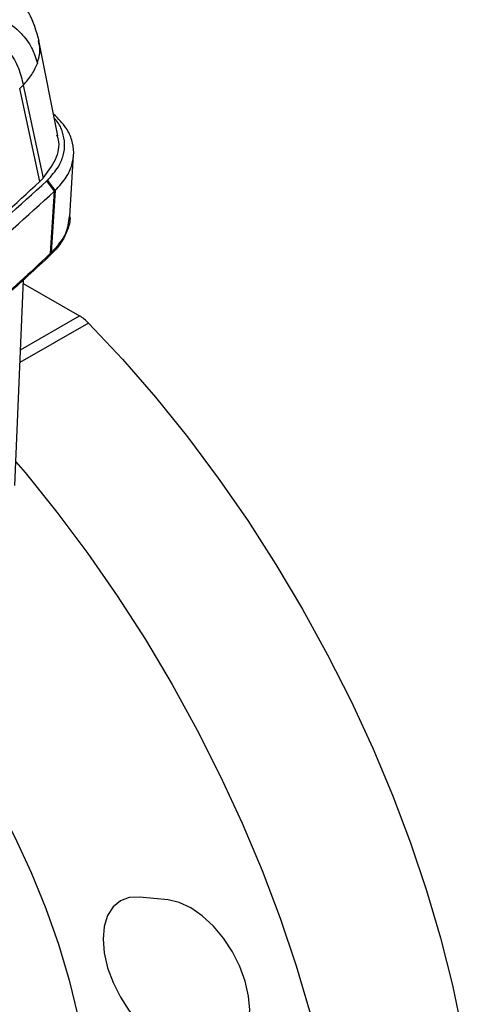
# Model space of a CAD drawing. Header units: millimetres. Extents: x 15 to 415, y 5 to 292.
# Tile 8 of 30: x 119 to 129, y 223 to 245. Entities that reach past the tile are written whole.
import ezdxf

# ---------------------------------------------------------------- set-up
doc = ezdxf.new("R2010")
doc.units = ezdxf.units.MM

msp = doc.modelspace()

# ---------------------------------------------------------------- linework, layer by layer
at = {"color": 7, "linetype": 'Continuous', "lineweight": 25}
for p, q in [((119.9492, 242.3894), (119.5179, 244.5665)), ((119.0789, 243.4688), (119.1602, 243.5472)), ((119.1602, 243.5472), (119.6129, 241.4304)), ((119.5341, 241.3504), (119.0789, 243.4688)), ((120.2219, 240.5562), (120.3068, 241.9613)), ((119.5341, 241.3504), (119.6129, 241.4304)), ((119.8729, 241.1304), (119.696, 241.3656)), ((119.7821, 239.7178), (119.8729, 241.1304)), ((119.8875, 241.1442), (119.7973, 239.7323)), ((120.2237, 240.5839), (120.2237, 240.5869)), ((119.7821, 239.7178), (119.7973, 239.7323)), ((118.9671, 234.4326), (119.165, 239.1108)), ((119.1616, 239.0313), (120.4409, 238.2928)), ((122.4599, 224.994), (121.8066, 225.0587))]:
    msp.add_line(p, q, dxfattribs=at)
at = {"color": 8, "linetype": 'Continuous', "lineweight": 25}
for p, q in [((120.6465, 238.1294), (119.0853, 237.2281)), ((119.0976, 237.5173), (120.4409, 238.2928))]:
    msp.add_line(p, q, dxfattribs=at)
at = {"color": 7, "linetype": 'Continuous', "lineweight": 25, "flags": 128}
for points in [[(119.7097, 241.3786), (119.7986, 241.2614), (119.8875, 241.1442)], [(120.6465, 238.1294), (121.4186, 237.3045), (122.1697, 236.4391), (122.8971, 235.5362), (123.598, 234.5991), (124.2701, 233.6311), (124.9109, 232.6357), (125.5181, 231.6166), (126.0895, 230.5772), (126.6231, 229.5215), (127.117, 228.4531), (127.5693, 227.376), (127.9785, 226.2939), (128.3431, 225.2108), (128.6618, 224.1306), (128.9334, 223.0571), (129.157, 221.9942)], [(118.9942, 234.9681), (119.1999, 234.7246), (119.9272, 233.8217), (120.6282, 232.8846), (121.3003, 231.9166), (121.9411, 230.9213), (122.5483, 229.9021), (123.1197, 228.8628), (123.6533, 227.807), (124.1472, 226.7387), (124.5995, 225.6615), (125.0087, 224.5795), (125.3733, 223.4964), (125.692, 222.4161)], [(121.8066, 225.0587), (121.5743, 225.0494), (121.3707, 224.974), (121.2037, 224.8353), (121.0795, 224.6388), (121.0031, 224.3919), (120.9772, 224.1041), (121.0031, 223.7866), (121.0795, 223.4514), (121.2037, 223.1115), (121.3707, 222.7799), (121.5743, 222.4695), (121.8066, 222.192), (122.0586, 221.9582), (122.3207, 221.7771), (122.5829, 221.6556), (122.8349, 221.5984)], [(123.4882, 221.5338), (123.7204, 221.543), (123.924, 221.6184), (124.0911, 221.7571), (124.2153, 221.9536), (124.2917, 222.2005), (124.3175, 222.4883), (124.2917, 222.8059), (124.2153, 223.141), (124.0911, 223.4809), (123.924, 223.8125), (123.7204, 224.123), (123.4882, 224.4004), (123.2361, 224.6342), (122.974, 224.8153), (122.7119, 224.9368), (122.4599, 224.994)]]:
    msp.add_lwpolyline(points, dxfattribs=at)
at = {"color": 8, "linetype": 'Continuous', "lineweight": 25, "flags": 128}
msp.add_lwpolyline([(115.7994, 231.0637), (116.0078, 230.8359), (116.5725, 230.1759), (117.113, 229.4802), (117.6259, 228.7529), (118.1082, 227.9984), (118.5568, 227.2213), (118.9691, 226.4265), (119.3425, 225.6186), (119.6748, 224.8026), (119.964, 223.9836), (120.2082, 223.1664), (120.4061, 222.3561), (120.5564, 221.5575), (120.6581, 220.7756)], dxfattribs=at)
at = {"color": 7, "linetype": 'Continuous', "lineweight": 25}
msp.add_arc((119.95, 237.464), 0.9633, 43.69225, 59.36478, dxfattribs=at)
for points, knots in [([(119.5207, 244.552), (119.4585, 244.7712), (119.337, 245.1989), (119.0251, 245.5569), (118.873, 245.7315)], [0, 0, 0, 0, 0.512249, 1, 1, 1, 1]), ([(118.1596, 245.2624), (118.3389, 245.2039), (118.6975, 245.0869), (119.1009, 244.7623), (119.3718, 244.4047), (119.4446, 244.1635), (119.481, 244.0429)], [0, 0, 0, 0, 0.2797574, 0.5595188, 0.7797577, 1, 1, 1, 1]), ([(118.0055, 245.0238), (118.164, 244.9329), (118.481, 244.751), (118.8344, 244.3489), (119.0694, 243.936), (119.1299, 243.6768), (119.1602, 243.5472)], [0, 0, 0, 0, 0.2797566, 0.5595172, 0.7797569, 1, 1, 1, 1]), ([(119.1602, 243.5472), (119.2307, 243.6266), (119.3717, 243.7855), (119.4446, 243.9571), (119.481, 244.0429)], [0, 0, 0, 0, 0.4998978, 1, 1, 1, 1]), ([(119.8875, 241.1442), (119.98, 241.2457), (120.1506, 241.4329), (120.2791, 241.7298), (120.3232, 242.0144), (120.276, 242.2968), (120.1435, 242.5965), (119.956, 242.7807), (119.8513, 242.8835)], [0, 0, 0, 0, 0.1838524, 0.3389538, 0.494055, 0.6491425, 0.8042301, 1, 1, 1, 1]), ([(119.7097, 241.3786), (119.8016, 241.4804), (119.9661, 241.6624), (120.0813, 241.9475), (120.1168, 242.2131), (120.0608, 242.4743), (119.9831, 242.67), (119.8899, 242.7663), (119.8706, 242.7863)], [0, 0, 0, 0, 0.2295655, 0.4104663, 0.5913671, 0.7720719, 0.9527819, 1, 1, 1, 1]), ([(119.6129, 241.4304), (119.7171, 241.5703), (119.9255, 241.8503), (120.006, 242.1936), (119.9393, 242.3716), (119.9268, 242.4049)], [0, 0, 0, 0, 0.4483229, 0.8970218, 1, 1, 1, 1]), ([(111.8973, 235.7113), (112.6171, 236.1444), (114.0572, 237.0109), (116.0357, 238.3979), (117.8862, 239.8383), (118.9848, 240.8463), (119.5341, 241.3504)], [0, 0, 0, 0, 0.2499072, 0.4999297, 0.7499182, 1, 1, 1, 1]), ([(112.0445, 235.7662), (112.185, 235.8479), (112.8877, 236.2565), (113.8392, 236.8456), (114.8863, 237.5377), (115.9049, 238.2428), (116.8792, 238.967), (118.2536, 240.0583), (119.081, 240.8082), (119.696, 241.3656)], [0, 0, 0, 0, 0.0480921, 0.2405097, 0.336699, 0.4328881, 0.6253059, 0.7214951, 1, 1, 1, 1]), ([(119.7097, 241.3786), (119.7084, 241.3775), (119.706, 241.3751), (119.7014, 241.3708), (119.6981, 241.3676), (119.696, 241.3656)], [0, 0, 0, 0, 0.2709706, 0.5419412, 1, 1, 1, 1]), ([(112.1916, 235.5093), (112.3321, 235.591), (113.0348, 235.9995), (113.9865, 236.5885), (115.0338, 237.2805), (116.0529, 237.9853), (117.0278, 238.7092), (118.4129, 239.8076), (119.2491, 240.5652), (119.8729, 241.1304)], [0, 0, 0, 0, 0.047905, 0.2395734, 0.3353882, 0.431203, 0.6228714, 0.7186862, 1, 1, 1, 1]), ([(119.8729, 241.1304), (119.8757, 241.133), (119.8805, 241.1376), (119.8854, 241.1422), (119.8875, 241.1442)], [0, 0, 0, 0, 0.5599938, 1, 1, 1, 1]), ([(120.2223, 240.5504), (120.2225, 240.5483), (120.2331, 240.4489), (120.1766, 240.2544), (120.0463, 239.9747), (119.8913, 239.7894), (119.7512, 239.6554), (119.5283, 239.4435), (119.1386, 239.0829), (118.4247, 238.4496), (117.4931, 237.6728), (116.5109, 236.9171), (115.4919, 236.1781), (114.6475, 235.6005), (113.775, 235.0372), (113.1068, 234.6221), (112.1977, 234.0785), (111.2618, 233.55), (110.3003, 233.0373), (109.322, 232.5353), (108.0682, 231.928), (106.7752, 231.349), (105.4409, 230.7858), (104.3407, 230.3498), (103.2125, 229.9289), (102.6392, 229.7264), (102.3524, 229.6252)], [0, 0, 0, 0, 0.0004011, 0.0195472, 0.0381537, 0.0572998, 0.0596176, 0.0688888, 0.105975, 0.1430611, 0.2172436, 0.2914261, 0.3285122, 0.4026947, 0.4397809, 0.4768671, 0.5139532, 0.5881357, 0.6252219, 0.662308, 0.7364905, 0.810673, 0.8477592, 0.9238193, 0.9619023, 1, 1, 1, 1]), ([(120.203, 240.5575), (120.189, 240.4245), (120.1583, 240.1331), (119.9244, 239.8734), (119.7973, 239.7323)], [0, 0, 0, 0, 0.4565491, 1, 1, 1, 1]), ([(119.7821, 239.7178), (119.7717, 239.7079), (119.3335, 239.2896), (118.4312, 238.4745), (116.7559, 237.1138), (114.6966, 235.6226), (112.9854, 234.5929), (112.1305, 234.0785)], [0, 0, 0, 0, 0.0048439, 0.2042417, 0.4039826, 0.7022554, 1, 1, 1, 1])]:
    msp.add_open_spline(points, degree=3, knots=knots, dxfattribs=at)
at = {"color": 8, "linetype": 'Continuous', "lineweight": 25}
msp.add_open_spline([(119.481, 244.0429), (119.5107, 244.1473), (119.5597, 244.319), (119.5224, 244.4886), (119.5077, 244.5552)], degree=3, knots=[0, 0, 0, 0, 0.607557, 1, 1, 1, 1], dxfattribs=at)

doc.saveas('drawing.dxf')
